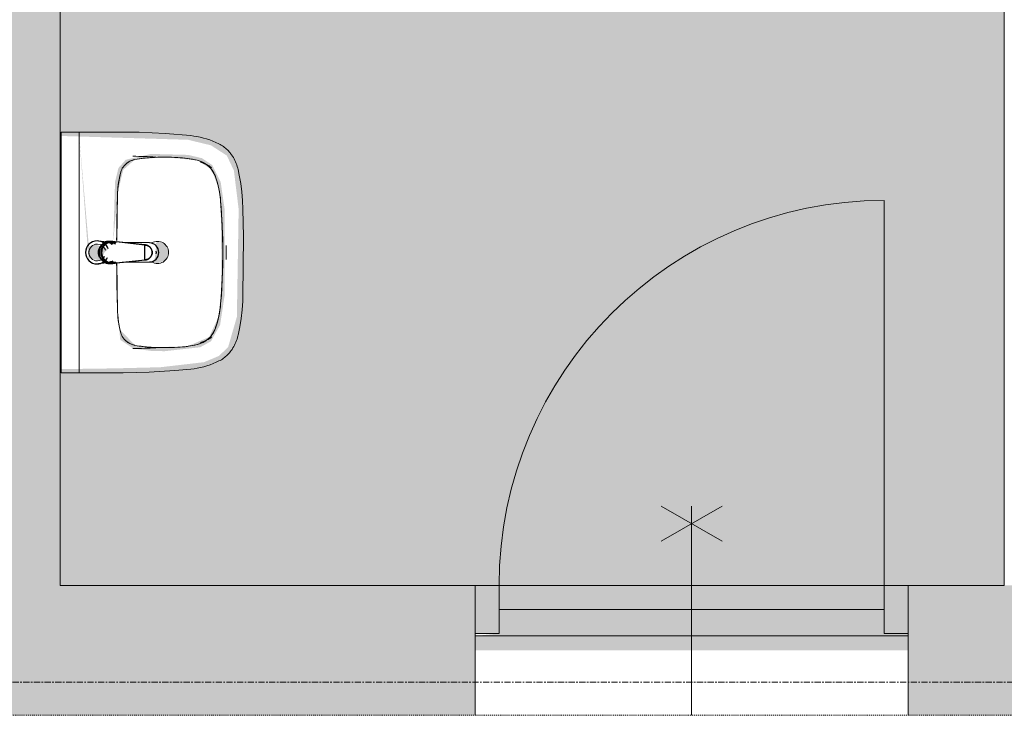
# Model space of a CAD drawing. Header units: millimetres. Extents: x 1989 to 88729, y 4659 to 113498.
# Tile 13 of 107: x 45208 to 47254, y 43991 to 45437. Entities that reach past the tile are written whole.
import ezdxf

# ---------------------------------------------------------------- set-up
doc = ezdxf.new("R2010")
doc.units = ezdxf.units.MM
doc.linetypes.add('ARC Dash', pattern=[4, 2, -2])
doc.linetypes.add('ARC Grid Line', pattern=[22.225, 12.7, -3.175, 3.175, -3.175])
for name, color, linetype, lineweight in [('A--A2__Ruwbouw', 8, 'Continuous', 9), ('A--AR9__AlgVoorz', 1, 'Continuous', 9), ('A--L$01A__Algemeen', 7, 'Continuous', 9), ('A--L$07A__Stramien', 1, 'Continuous', 13), ('A--L22__Binnenwanden', 2, 'Continuous', 9), ('A--L23__Vloeren', 3, 'Continuous', 9), ('A--L3__Afbouw', 2, 'Continuous', 9), ('A--L74__VasteSanitaireVoorz', 1, 'Continuous', 9), ('A--LD30__DetailPenMiddel', 3, 'Continuous', 9), ('A--LR9__AlgVoorz', 7, 'Continuous', 9)]:
    doc.layers.add(name, color=color, linetype=linetype, lineweight=lineweight)

# ---------------------------------------------------------------- blocks, each defined once
blk = doc.blocks.new('32_DO_WB_vo deur enkel2 - vo 2-2241169-DO-Begane grond - Nieuwe situatie Kitchen equipment')
at = {"layer": 'A--L3__Afbouw'}
h = blk.add_hatch(color=9, dxfattribs=at)
h.paths.add_polyline_path([(-330, 35), (-280, 35), (-280, 135), (-330, 135)])
h.paths.add_polyline_path([(570, 35), (570, 135), (520, 135), (520, 35)])
blk.add_hatch(color=9, dxfattribs=at).paths.add_polyline_path([(-280, 85), (520, 85), (520, 135), (-280, 135)])
at = {"layer": 'A--L$01A__Algemeen'}
for p, q in [((520, 135), (520, 935)), ((56.7, 300), (183.3, 226.9)), ((56.7, 226.9), (183.3, 300)), ((120, 300), (120, -135))]:
    blk.add_line(p, q, dxfattribs=at)
blk.add_arc((520, 135), 800, 90, 180, dxfattribs=at)
at = {"layer": 'A--L3__Afbouw'}
for p, q in [((-280, 135), (-330, 135)), ((-330, 135), (-330, 35)), ((520, 135), (-280, 135)), ((-280, 135), (-280, 85)), ((-280, 35), (-280, 135)), ((520, 85), (520, 135)), ((570, 135), (520, 135)), ((520, 135), (520, 35)), ((570, 35), (570, 135)), ((-280, 85), (520, 85)), ((-330, 35), (-280, 35)), ((520, 35), (570, 35))]:
    blk.add_line(p, q, dxfattribs=at)
blk = doc.blocks.new('74_PF_wastafel 50x38_sphinx300_un - 74_PF_wastafel 50x38_sphinx300_un-V12-DO-Begane grond - Nieuwe situatie Kitchen equipment')
at = {"layer": 'A--L74__VasteSanitaireVoorz'}
for p, q in [((242.8, 0), (247.2, 0)), ((247.2, 0), (250, 0)), ((-250, 0), (-250, -37.5)), ((-242, 0), (-250, 0)), ((-250, 0), (-247.2, 0)), ((-247.2, 0), (-242.8, 0)), ((242, 0), (-242, 0)), ((250, 0), (242, 0)), ((250, -37.5), (250, 0)), ((-250, -37.5), (-250, -129)), ((-250, -37.5), (-241, -37.5)), ((-250, -37.5), (-242, -37.5)), ((-242, -37.5), (242, -37.5)), ((242, -37.5), (250, -37.5)), ((250, -129), (250, -37.5)), ((-124.1, -117.2), (-20.7, -115.6)), ((24.8, -115.2), (124.1, -117.2))]:
    blk.add_line(p, q, dxfattribs=at)
at = {"layer": 'A--L74__VasteSanitaireVoorz', "lineweight": 25}
for p, q in [((-21, -99.7), (-23.8, -77.6)), ((23.8, -77.6), (21, -99.7)), ((-23, -98.5), (-23, -107.4)), ((-23, -98.5), (-21.6, -106)), ((-20, -98.6), (-23, -98.5)), ((-20.7, -113.1), (-21, -99.6)), ((-20.8, -101.2), (-20.6, -113)), ((23, -98.5), (20, -98.6)), ((20.6, -113.2), (20.8, -101.2)), ((21, -99.6), (20.7, -113.2)), ((23, -107.4), (23, -98.5)), ((-21.8, -114.8), (-15.5, -173.4)), ((15.5, -173.4), (21.8, -114.8)), ((-20.5, -126.4), (-19.8, -183.7)), ((19.7, -183.7), (20.4, -126.7)), ((-15.3, -173.4), (0, -173.4)), ((-15.2, -173.4), (15.2, -173.4)), ((0, -173.4), (15.3, -173.4))]:
    blk.add_line(p, q, dxfattribs=at)
at = {"layer": 'A--L74__VasteSanitaireVoorz', "flags": 128}
for points in [[(250, -37.5), (249.7, -37.5), (248.8, -37.5), (247.4, -37.5), (245.5, -37.5), (243.3, -37.5), (241, -37.5)], [(-167.2, -123.7), (-159.8, -121.9), (-152.4, -120.3), (-145, -119.1), (-137.5, -118.1), (-129.9, -117.5), (-124.1, -117.2)], [(124.1, -117.2), (131.7, -117.6), (139.2, -118.3), (146.7, -119.4), (154.2, -120.7), (161.6, -122.3), (167.2, -123.7)], [(-250, -129), (-248.9, -182.6), (-245.7, -236.1), (-242.7, -269.1)], [(-193, -153.2), (-192.7, -151.6), (-192.3, -150.1), (-191.8, -148.6), (-191.3, -147.1), (-190.7, -145.6), (-190.1, -144.1), (-189.4, -142.7), (-188.6, -141.3), (-187.8, -139.9), (-187, -138.6), (-186.1, -137.3), (-185.1, -136), (-184.1, -134.8), (-183, -133.6), (-181.9, -132.5), (-180.8, -131.4), (-179.6, -130.3), (-178.3, -129.3), (-177.1, -128.5)], [(177.1, -128.5), (178.4, -129.4), (179.6, -130.4), (180.8, -131.5), (182, -132.6), (183.1, -133.7), (184.2, -134.9), (185.2, -136.1), (186.1, -137.4), (187, -138.7), (187.9, -140), (188.7, -141.4), (189.4, -142.8), (190.1, -144.2), (190.8, -145.7), (191.3, -147.2), (191.9, -148.7), (192.3, -150.2), (192.7, -151.8), (193, -153.2)], [(242.7, -269.1), (247.2, -215.7), (249.6, -162.1), (250, -129)], [(-197.2, -187.1), (-196.5, -177.3), (-195.4, -167.6), (-193.9, -157.9), (-193, -153.2)], [(193, -153.2), (194.7, -162.8), (196, -172.5), (196.9, -182.3), (197.2, -187.1)], [(-197.2, -242.1), (-197.9, -221.1), (-197.7, -200.1), (-197.2, -187.1)], [(197.2, -187.1), (197.9, -208), (197.7, -229), (197.2, -242.1)], [(-191.5, -282.5), (-193.4, -273.3), (-195, -264.1), (-196.2, -254.8), (-197, -245.4), (-197.2, -242.1)], [(197.2, -242.1), (196.5, -251.4), (195.4, -260.7), (194, -270), (192.2, -279.2), (191.5, -282.5)], [(-242.7, -269.1), (-241.8, -276), (-240.7, -282.8), (-239.3, -289.5), (-237.6, -296.2), (-235.7, -302.8), (-233.4, -309.4), (-231, -315.8), (-228.3, -322.2), (-225.6, -327.8)], [(-157.2, -320.6), (-159.2, -319.8), (-161.1, -319), (-163.1, -318.1), (-164.9, -317.2), (-166.8, -316.1), (-168.6, -315), (-170.3, -313.9), (-172, -312.6), (-173.7, -311.3), (-175.3, -309.9), (-176.8, -308.5), (-178.3, -307), (-179.8, -305.4), (-181.1, -303.8), (-182.4, -302.1), (-183.6, -300.4), (-184.8, -298.6), (-185.9, -296.8), (-186.9, -295), (-187.8, -293.1), (-188.7, -291.1), (-189.5, -289.2), (-190.2, -287.2), (-190.8, -285.2), (-191.3, -283.1), (-191.5, -282.5)], [(191.5, -282.5), (191, -284.5), (190.4, -286.6), (189.7, -288.6), (188.9, -290.5), (188.1, -292.5), (187.2, -294.4), (186.2, -296.2), (185.1, -298.1), (184, -299.9), (182.8, -301.6), (181.5, -303.3), (180.2, -304.9), (178.8, -306.5), (177.3, -308), (175.8, -309.5), (174.2, -310.9), (172.6, -312.2), (170.9, -313.5), (169.1, -314.7), (167.3, -315.8), (165.5, -316.9), (163.6, -317.8), (161.7, -318.8), (159.8, -319.6), (157.8, -320.3), (157.2, -320.6)], [(225.6, -327.8), (228.5, -321.6), (231.2, -315.2), (233.7, -308.8), (235.8, -302.2), (237.8, -295.6), (239.4, -288.9), (240.8, -282.1), (241.9, -275.3), (242.7, -269.1)], [(-106.8, -331.3), (-115.2, -330.4), (-123.6, -329.1), (-131.9, -327.5), (-140.1, -325.6), (-148.3, -323.4), (-156.3, -320.8), (-157.2, -320.6)], [(157.2, -320.6), (149.1, -323.2), (141, -325.4), (132.8, -327.4), (124.5, -329), (116.1, -330.2), (107.7, -331.2), (106.8, -331.3)], [(-225.6, -327.8), (-224.3, -330.3), (-222.9, -332.7), (-221.5, -335), (-219.9, -337.3), (-218.3, -339.5), (-216.5, -341.6), (-214.7, -343.7), (-212.8, -345.7), (-210.8, -347.6), (-208.8, -349.5), (-206.8, -351.1)], [(106.8, -331.3), (57.9, -334.6), (8.9, -335.9), (-40, -335.3), (-89, -332.7), (-106.8, -331.3)], [(206.8, -351.1), (209, -349.3), (211, -347.5), (213, -345.5), (214.9, -343.5), (216.7, -341.5), (218.4, -339.3), (220, -337.1), (221.6, -334.8), (223.1, -332.5), (224.4, -330.1), (225.6, -327.8)], [(-206.8, -351.1), (-204.1, -353.1), (-201.4, -355.1), (-198.5, -356.9), (-195.6, -358.6), (-192.6, -360.2), (-189.6, -361.7), (-186.5, -363.1), (-183.3, -364.3), (-180.1, -365.4), (-176.9, -366.4), (-173.6, -367.3), (-172.1, -367.6)], [(-172.1, -367.6), (-154.6, -371.1), (-137, -373.8), (-119.3, -375.9), (-101.5, -377.2), (-90, -377.7)], [(90, -377.7), (107.8, -376.8), (125.6, -375.2), (143.2, -372.9), (160.8, -369.9), (172.1, -367.6)], [(172.1, -367.6), (175.4, -366.8), (178.6, -365.9), (181.9, -364.8), (185, -363.7), (188.2, -362.4), (191.2, -360.9), (194.2, -359.4), (197.2, -357.7), (200.1, -355.9), (202.9, -354), (205.6, -352), (206.8, -351.1)], [(-90, -377.7), (32.9, -378.8), (90, -377.7)]]:
    blk.add_lwpolyline(points, dxfattribs=at)
at = {"layer": 'A--L74__VasteSanitaireVoorz', "lineweight": 25, "flags": 128}
for points in [[(17.5, -112.5), (21.6, -106), (23, -98.5)], [(-21.7, -114.9), (-18.5, -144.2), (-15.2, -173.4)], [(-19.6, -103.8), (-19.3, -104.6), (-19, -105.3), (-18.6, -106.1)], [(15.2, -173.4), (18.5, -144.2), (21.7, -114.9)], [(17.7, -107.9), (18.1, -107.2), (18.5, -106.4), (18.8, -105.7), (19.1, -104.9), (19.4, -104.1), (19.6, -103.8)], [(-15.5, -173.4), (-15.5, -174.1), (-15.5, -174.7), (-15.4, -175.3), (-15.3, -175.9), (-15.2, -176.5), (-15.1, -177.1), (-14.9, -177.7), (-14.8, -178.3), (-14.5, -178.9), (-14.3, -179.5), (-14.1, -180.1), (-13.8, -180.6), (-13.5, -181.2), (-13.2, -181.7), (-12.8, -182.2), (-12.5, -182.7), (-12.1, -183.2), (-11.7, -183.7), (-11.3, -184.1), (-10.8, -184.6), (-10.4, -185), (-9.9, -185.4), (-9.4, -185.8), (-8.9, -186.2), (-8.4, -186.5), (-7.9, -186.8), (-7.3, -187.1), (-6.8, -187.4), (-6.2, -187.7), (-5.6, -187.9), (-5, -188.1), (-4.5, -188.3), (-3.9, -188.5), (-3.3, -188.6), (-2.6, -188.8), (-2, -188.8), (-1.4, -188.9), (-0.8, -189), (-0.2, -189), (0.5, -189), (1.1, -188.9), (1.7, -188.9), (2.3, -188.8), (2.9, -188.7), (3.5, -188.6), (4.1, -188.4), (4.7, -188.2), (5.3, -188), (5.9, -187.8), (6.5, -187.6), (7, -187.3), (7.6, -187), (8.1, -186.7), (8.6, -186.4), (9.1, -186), (9.6, -185.6), (10.1, -185.2), (10.6, -184.8), (11, -184.4), (11.5, -183.9), (11.9, -183.5), (12.3, -183), (12.6, -182.5), (13, -182), (13.3, -181.4), (13.6, -180.9), (13.9, -180.4), (14.2, -179.8), (14.4, -179.2), (14.6, -178.6), (14.8, -178.1), (15, -177.5), (15.2, -176.9), (15.3, -176.2), (15.4, -175.6), (15.5, -175), (15.5, -174.4), (15.5, -173.8), (15.5, -173.4)]]:
    blk.add_lwpolyline(points, dxfattribs=at)
at = {"layer": 'A--L74__VasteSanitaireVoorz', "lineweight": 25}
for start, end in [(0, 180), (180, 243.6372), (288, 0)]:
    blk.add_arc((0, -74.6), 24, start, end, dxfattribs=at)
at = {"layer": 'A--L74__VasteSanitaireVoorz'}
for centre, radius, start, end in [((0, -75), 17.5, 0, 180), ((0, -75), 17.5, 75, 105), ((0, -75), 17.5, 180, 240), ((0, -75), 17.5, 285, 0), ((0, -75), 17.5, 285, 300), ((-117.5, -306.2), 189.1, 92.0128, 105.2254), ((0, -3649.7), 3534.7, 90.3412, 92.0128), ((0, -3649.7), 3534.7, 87.9872, 89.598), ((117.5, -306.2), 189.1, 74.7746, 87.9872), ((-154, -160.8), 39.8, 125.6177, 169.0021), ((-159, -153.8), 31.2, 105.2254, 125.6177), ((159, -153.8), 31.2, 54.3823, 74.7746), ((154, -160.8), 39.8, 10.9979, 54.3823), ((1090.6, -129), 1290.6, 180.891, 183), ((47.1, -199.9), 244.6, 169.0021, 176.9979), ((-47.1, -199.9), 244.6, 3.0021, 10.9979), ((-1090.6, -129), 1290.6, 357, 359.109), ((327.2, -214.6), 525.1, 176.9979, 183.0021), ((0, -200), 23, 150, 180), ((0, -200), 23, 180, 0), ((0, -200), 23, 360, 30), ((-327.2, -214.6), 525.1, 356.9979, 3.0021), ((36.8, -229.8), 234.3, 183.0021, 192.9979), ((-36.8, -229.8), 234.3, 347.0021, 356.9979), ((-140, -270.6), 52.8, 192.9979, 251.0021), ((140, -270.6), 52.8, 288.9979, 347.0021), ((-71, -251.1), 122.6, 198.2459, 206.4169), ((-163.9, -297.2), 18.9, 206.4169, 231.4261), ((163.9, -297.2), 18.9, 308.5739, 333.5831), ((71, -251.1), 122.6, 333.5831, 341.7541), ((-88.4, -120.6), 211.5, 251.0021, 264.9979), ((88.4, -120.6), 211.5, 275.0021, 288.9979), ((0, 889), 1224.9, 264.9979, 275.0021), ((0, 2695.4), 3038.4, 269.7219, 270.2781)]:
    blk.add_arc(centre, radius, start, end, dxfattribs=at)
at = {"layer": 'A--L74__VasteSanitaireVoorz', "lineweight": 25}
for centre, major_axis, ratio, start_param, end_param in [((0, -97.9), (20.5, 0), 0.967332, 1.570796, 3.665191), ((0, -97.9), (20.5, 0), 0.967332, 5.759587, 7.853982), ((0, -99.6), (20.1, 0), 0.870402, 1.570796, 3.08442), ((0, -98.5), (20, 0), 0.97026, 3.144451, 3.592433), ((0, -99.6), (20.1, 0), 0.870402, 0.057173, 1.570796), ((0, -98.5), (20, 0), 0.97026, 5.832345, 6.280327), ((0, -183.7), (19.7, 0), 0.967332, 3.141593, 6.283185), ((0, -186.6), (11.5, 0), 0.973197, 4.45059, 4.974188)]:
    blk.add_ellipse(centre, major_axis=major_axis, ratio=ratio, start_param=start_param, end_param=end_param, dxfattribs=at)
for points, knots in [([(23, -98.5), (23, -95.5), (21.9, -91.3), (18.8, -86.9), (16.7, -84.7), (14.8, -83.2), (12.8, -81.9), (10, -80.4), (5.9, -79.1), (1.9, -78.5), (-1.5, -78.6), (-4.5, -78.9), (-7.9, -79.7), (-11.6, -81.1), (-14.8, -83.2), (-17.7, -85.6), (-20, -88.5), (-21.7, -91.7), (-22.7, -95), (-23, -97.3), (-23, -98.5)], [-1, -1, -1, -1, -0.861111, -0.791667, -0.756944, -0.722222, -0.6875, -0.652778, -0.583333, -0.513889, -0.479167, -0.444444, -0.388889, -0.333333, -0.277778, -0.222222, -0.166667, -0.111111, -0.055556, 0, 0, 0, 0]), ([(-21.2, -97.3), (-21.1, -94.2), (-20.1, -90), (-17.2, -85.6), (-15.2, -83.5), (-13.5, -82), (-11.6, -80.7), (-9, -79.3), (-5.4, -78), (-1.7, -77.4), (1.4, -77.5), (4.1, -77.7), (7.2, -78.5), (10.5, -80), (13.5, -81.9), (16.1, -84.3), (18.3, -87.2), (19.9, -90.4), (20.9, -93.7), (21.1, -96), (21.2, -97.3)], [-1, -1, -1, -1, -0.861111, -0.791667, -0.756944, -0.722222, -0.6875, -0.652778, -0.583333, -0.513889, -0.479167, -0.444444, -0.388889, -0.333333, -0.277778, -0.222222, -0.166667, -0.111111, -0.055556, 0, 0, 0, 0]), ([(-23, -107.4), (-23, -104), (-21.9, -99.2), (-18.8, -94), (-16.6, -91.6), (-14.8, -89.9), (-12.8, -88.3), (-9.9, -86.7), (-5.9, -85.2), (-1.9, -84.5), (1.5, -84.6), (4.5, -84.9), (7.9, -85.8), (11.5, -87.5), (14.8, -89.8), (17.7, -92.6), (20, -95.9), (21.7, -99.6), (22.7, -103.3), (23, -106), (23, -107.4)], [-1, -1, -1, -1, -0.861111, -0.791667, -0.756944, -0.722222, -0.6875, -0.652778, -0.583333, -0.513889, -0.479167, -0.444444, -0.388889, -0.333333, -0.277778, -0.222222, -0.166667, -0.111111, -0.055556, 0, 0, 0, 0]), ([(-18.6, -103.3), (-18.7, -103.1), (-19.1, -102.7), (-19.5, -102.1), (-19.8, -101.5), (-20.1, -101), (-20.4, -100.5), (-20.6, -100), (-20.8, -99.6), (-20.9, -99.5)], [0.7142857, 0.7142857, 0.7142857, 0.7142857, 0.75, 0.7857143, 0.8214286, 0.8571429, 0.8928571, 0.9285714, 1, 1, 1, 1]), ([(20.8, -99.5), (20.8, -99.7), (20.6, -100), (20.4, -100.5), (20.1, -101), (19.8, -101.5), (19.5, -102.1), (19.1, -102.7), (18.8, -103.1), (18.5, -103.5), (18.1, -104), (17.4, -104.7), (16.7, -105.3), (16.3, -105.7)], [0, 0, 0, 0, 0.0714286, 0.1071429, 0.1428571, 0.1785714, 0.2142857, 0.25, 0.2678571, 0.2857143, 0.3214286, 0.3571429, 0.4285714, 0.4285714, 0.4285714, 0.4285714]), ([(15.3, -173.4), (15.3, -175.8), (14.6, -179), (12.6, -182.5), (11.1, -184.1), (9.9, -185.3), (8.5, -186.3), (6.7, -187.5), (4, -188.5), (0.7, -189), (-2.5, -188.8), (-5.3, -188), (-7.7, -186.9), (-9.9, -185.3), (-11.8, -183.4), (-13.4, -181.2), (-14.5, -178.7), (-15.1, -176.2), (-15.3, -174.4), (-15.3, -173.4)], [-1, -1, -1, -1, -0.861111, -0.791667, -0.756944, -0.722222, -0.6875, -0.652778, -0.583333, -0.513889, -0.444444, -0.388889, -0.333333, -0.277778, -0.222222, -0.166667, -0.111111, -0.055556, 0, 0, 0, 0])]:
    blk.add_open_spline(points, degree=3, knots=knots, dxfattribs=at)
for points in [[(-20.8, -101.2), (-20.9, -100.5), (-21.1, -99.2), (-21.2, -97.9), (-21.2, -97.3)], [(-20.9, -99.5), (-21, -99.3), (-21, -99.4), (-20.9, -100.4), (-20.8, -101.2)], [(21.2, -97.3), (21.2, -97.9), (21.1, -99.2), (20.9, -100.5), (20.8, -101.2)], [(20.8, -101.2), (20.9, -100.5), (21, -99.5), (21, -99.3), (20.8, -99.5)], [(-21.7, -114.9), (-22.2, -113.7), (-22.8, -111.2), (-23, -108.7), (-23, -107.4)], [(23, -107.4), (23, -108.7), (22.8, -111.2), (22.2, -113.7), (21.7, -114.9)]]:
    blk.add_open_spline(points, degree=3, dxfattribs=at)
at = {"layer": 'A--L74__VasteSanitaireVoorz'}
for points in [[(76, -115.8), (76, -115.8), (75.5, -115.8), (73.6, -115.8), (70.6, -115.7), (66.9, -115.6), (63.1, -115.6), (59.4, -115.5), (56.4, -115.5), (54.5, -115.4), (54, -115.4), (54, -115.4)], [(54, -115.4), (54, -115.4), (54.5, -115.4), (56.4, -115.5), (59.4, -115.5), (63.1, -115.6), (66.9, -115.6), (70.6, -115.7), (73.6, -115.8), (75.5, -115.8), (76, -115.8), (76, -115.8)]]:
    blk.add_open_spline(points, degree=3, dxfattribs=at)

msp = doc.modelspace()

# ---------------------------------------------------------------- hatches: boundary and pattern name
at = {"layer": 'A--A2__Ruwbouw'}
msp.add_hatch(color=9, dxfattribs=at).paths.add_polyline_path([(45082.1, 44261.4), (45292.1, 44261.4), (45292.1, 50833.4), (45082.1, 50833.4), (45082.1, 44501.3)])
h = msp.add_hatch(color=9, dxfattribs=at)
h.paths.add_polyline_path([(32693.1, 43991.4), (46154.1, 43991.4), (46154.1, 44261.4), (32693.1, 44261.4), (32693.1, 44156.4)])
h.paths.add_polyline_path([(47454.1, 43991.4), (47454.1, 44261.4), (47054.1, 44261.4), (47054.1, 43991.4)])
h.paths.add_polyline_path([(49392.1, 43991.4), (49602.1, 43991.4), (49602.1, 44261.4), (48354.1, 44261.4), (48354.1, 43991.4), (48676.3, 43991.4)])
at = {"layer": 'A--AR9__AlgVoorz'}
h = msp.add_hatch(color=7, dxfattribs=at)
h.paths.add_polyline_path([(47054.1, 44126.4), (47054.1, 44161.4), (47004.1, 44161.4), (47004.1, 44211.4), (46204.1, 44211.4), (46204.1, 44161.4), (46154.1, 44156.4), (46154.1, 44126.4), (46808.4, 44126.4)])
h.paths.add_polyline_path([(45874.4, 44261.4), (47254.1, 44261.4), (47254.1, 47933.4), (48010.1, 47933.4), (48010.1, 50833.4), (45292.1, 50833.4), (45292.1, 44261.4), (45301.1, 44261.4)])
h.paths.add_polyline_path([(45515.8, 44710.2), (45536.6, 44716.6), (45516.1, 44710.2)])
h.paths.add_polyline_path([(45331.6, 45194.4), (45350.6, 44941.1), (45356.8, 44941.1), (45373.7, 44936.5), (45381.5, 44948), (45383.7, 44953.4), (45391.2, 44959.9), (45364.6, 44970.3), (45351.5, 44965.8), (45336.8, 45134.9)])
h.paths.add_polyline_path([(45294.1, 44711.4), (45294.1, 45195.4), (45557.6, 45187.5), (45605.1, 45176), (45638.2, 45154.7), (45652.9, 45123.6), (45662.8, 45043.2), (45659.1, 44819.6), (45640.9, 44756.6), (45621.6, 44738.2), (45590.9, 44725.3), (45500.1, 44714.8), (45403.8, 44712.4), (45331.6, 44711.4)])
h.paths.add_polyline_path([(45508.7, 44748.1), (45582.7, 44756.3), (45605.1, 44768.6), (45624.2, 44802.4), (45633.6, 44863.7), (45633.6, 45043.2), (45625.4, 45100), (45607.9, 45135), (45586.3, 45149.3), (45557.6, 45156.1), (45480.8, 45158.1), (45428.2, 45146), (45413, 45129), (45405.9, 45100.4), (45402, 44973.1), (45411.3, 45077.6), (45423.1, 45125.2), (45447.3, 45146.5), (45508.7, 45151.3), (45576.6, 45144.9), (45606.2, 45126.2), (45621.6, 45085.8), (45625.4, 45060.2), (45627.2, 44888.6), (45621.6, 44821.1), (45601.5, 44777.7), (45556.5, 44758.2), (45481.2, 44756.3), (45447.3, 44760.4), (45416.5, 44792.7), (45411.3, 44829.3), (45416.7, 44771.7), (45443.5, 44753.8), (45480.8, 44748.8), (45500.1, 44748.3)])
h.paths.add_polyline_path([(45494.1, 44930.4), (45510.4, 44937.2), (45517.1, 44953.4), (45510.4, 44969.7), (45494.1, 44976.4), (45488.2, 44968.7), (45491.3, 44967.4), (45488.2, 44938.1), (45488.2, 44931.2)])
h.paths.add_polyline_path([(45515.8, 45490.2), (45536.6, 45496.6), (45536.2, 45492.4)])
h.paths.add_polyline_path([(45331.6, 45974.4), (45350.6, 45721.1), (45356.8, 45721.1), (45373.7, 45716.5), (45381.5, 45728), (45383.7, 45733.4), (45391.2, 45739.9), (45364.6, 45750.3), (45351.5, 45745.8), (45336.8, 45914.9)])
h.paths.add_polyline_path([(45294.1, 45491.4), (45294.1, 45975.4), (45557.6, 45967.5), (45605.1, 45956), (45638.2, 45934.7), (45652.9, 45903.6), (45662.8, 45823.2), (45659.1, 45599.6), (45640.7, 45536.3), (45621.6, 45518.2), (45590.9, 45505.3), (45500.1, 45494.8), (45403.8, 45492.4), (45331.6, 45491.4)])
h.paths.add_polyline_path([(45508.7, 45528.1), (45586.3, 45537.6), (45605.1, 45548.6), (45624.2, 45582.4), (45633.6, 45643.7), (45636.6, 45755.7), (45625.4, 45880), (45607.9, 45915), (45586.3, 45929.3), (45557.6, 45936.1), (45480.8, 45938.1), (45428.2, 45926), (45413, 45909), (45405.9, 45880.4), (45402, 45753.1), (45411.3, 45857.6), (45423.1, 45905.2), (45447.3, 45926.5), (45508.7, 45931.3), (45576.6, 45924.9), (45606.2, 45906.2), (45621.6, 45865.8), (45625.8, 45831.2), (45629.1, 45711.2), (45621.6, 45601.1), (45601.5, 45557.7), (45556.5, 45538.2), (45481.2, 45536.3), (45440, 45546.9), (45416.5, 45572.7), (45411.3, 45609.3), (45416.7, 45551.7), (45443.5, 45533.8), (45480.8, 45528.8), (45500.1, 45528.3)])
h.paths.add_polyline_path([(45494.1, 45710.4), (45510.4, 45717.2), (45517.1, 45733.4), (45510.4, 45749.7), (45494.1, 45756.4), (45488.2, 45748.7), (45491.3, 45747.4), (45488.2, 45718.1), (45488.2, 45711.2)])
h.paths.add_polyline_path([(45515.8, 46290.2), (45536.6, 46296.6), (45536.2, 46292.4)])
h.paths.add_polyline_path([(45331.6, 46774.4), (45350.6, 46521.1), (45356.8, 46521.1), (45373.7, 46516.5), (45381.5, 46528), (45383.7, 46533.4), (45391.2, 46539.9), (45364.6, 46550.3), (45351.5, 46545.8), (45336.8, 46714.9)])
h.paths.add_polyline_path([(45294.1, 46291.4), (45294.1, 46775.4), (45557.6, 46767.5), (45605.1, 46756), (45638.2, 46734.7), (45652.9, 46703.6), (45662.8, 46623.2), (45659.1, 46399.6), (45640.7, 46336.3), (45621.6, 46318.2), (45590.9, 46305.3), (45500.1, 46294.8), (45403.8, 46292.4), (45331.6, 46291.4)])
h.paths.add_polyline_path([(45508.7, 46328.1), (45586.3, 46337.6), (45605.1, 46348.6), (45624.2, 46382.4), (45633.6, 46443.7), (45633.6, 46623.2), (45624.3, 46684.1), (45607.9, 46715), (45586.3, 46729.3), (45557.6, 46736.1), (45480.8, 46738.1), (45428.2, 46726), (45413, 46709), (45405.9, 46680.4), (45402, 46553.1), (45411.3, 46657.6), (45423.1, 46705.2), (45447.3, 46726.5), (45508.7, 46731.3), (45576.6, 46724.9), (45606.2, 46706.2), (45621.6, 46665.8), (45625.4, 46640.2), (45629.1, 46511.2), (45621.2, 46399.8), (45601.5, 46357.7), (45556.5, 46338.2), (45481.2, 46336.3), (45447.3, 46340.4), (45416.5, 46372.7), (45411.3, 46409.3), (45416.7, 46351.7), (45443.5, 46333.8), (45480.8, 46328.8), (45500.1, 46328.3)])
h.paths.add_polyline_path([(45494.1, 46510.4), (45510.4, 46517.2), (45517.1, 46533.4), (45510.4, 46549.7), (45494.1, 46556.4), (45488.2, 46548.7), (45491.3, 46547.4), (45488.2, 46518.1), (45488.2, 46511.2)])
h.paths.add_polyline_path([(45372.5, 48203.6), (45294.1, 48208.8), (45294.1, 48219), (45423.2, 48219), (45423.2, 48203.6), (45378.2, 48203.6)])
h.paths.add_polyline_path([(45423.2, 48531.8), (45428.7, 48521.7), (45439.3, 48522.7), (45424.1, 48531.3)])
h.paths.add_polyline_path([(45634.3, 48469.6), (45609.4, 48452), (45583.4, 48470), (45568.3, 48470), (45423.2, 48464.3), (45504.3, 48448.1), (45423.2, 48448.1), (45423.2, 48437.8), (45612.4, 48432.5), (45620.3, 48434.4), (45624.7, 48443.7), (45624.7, 48455.3), (45628.3, 48460.6)])
h.paths.add_polyline_path([(45294.1, 48219), (45294.1, 48547.9), (45423.2, 48544.3), (45425.6, 48532.2), (45449.8, 48530.3), (45471.5, 48530.6), (45530.5, 48518.9), (45595.3, 48499.7), (45622.6, 48482.2), (45645, 48450.4), (45656.4, 48390), (45653.1, 48346.5), (45640.3, 48306.3), (45620.3, 48332.5), (45613.2, 48335.2), (45604.1, 48329.1), (45423.2, 48329.1), (45423.2, 48318.7), (45555.7, 48311.9), (45549.3, 48309.8), (45468.6, 48307.3), (45433.5, 48296.9), (45546.8, 48289.4), (45506.5, 48282.5), (45557.2, 48287.7), (45604.1, 48309.5), (45616.6, 48315.3), (45634, 48296.9), (45604.1, 48271.9), (45557.2, 48254.1), (45457.9, 48232.8), (45456.8, 48239.2), (45439.7, 48232.8), (45423.2, 48228.1), (45417.6, 48219.2), (45309.1, 48219)])
h.paths.add_polyline_path([(45634.3, 48297.3), (45634.3, 48310.6), (45640.3, 48306.3)])
h.paths.add_polyline_path([(45624.7, 48346.5), (45619.2, 48359.1), (45619.2, 48350.1), (45620.7, 48349.1)])
h.paths.add_polyline_path([(45628, 48402.2), (45619.2, 48416.8), (45614.7, 48410.8), (45624.7, 48404.3)])
h.paths.add_polyline_path([(45628, 48364.7), (45624.7, 48396.1), (45619.2, 48380.8), (45627.2, 48366.2)])
h.paths.add_polyline_path([(45378.2, 48547.9), (45294.1, 48547.9), (45294.1, 48563.3), (45423.2, 48558.1), (45418.1, 48547.9), (45383, 48547.9)])
h.paths.add_polyline_path([(45339.2, 48963.6), (45294.1, 48968.8), (45294.1, 48979), (45423.2, 48979), (45423.2, 48963.6), (45341.8, 48963.6)])
h.paths.add_polyline_path([(45423.2, 49291.8), (45428.7, 49281.7), (45439.3, 49282.7), (45424.1, 49291.3)])
h.paths.add_polyline_path([(45634.3, 49229.6), (45609.4, 49212), (45583.4, 49230), (45568.3, 49230), (45423.2, 49224.3), (45504.3, 49208.1), (45423.2, 49208.1), (45423.2, 49197.8), (45612.4, 49192.5), (45620.3, 49194.4), (45624.7, 49203.7), (45624.7, 49215.3), (45628.3, 49220.6)])
h.paths.add_polyline_path([(45294.1, 48979), (45294.1, 49307.9), (45423.2, 49304.3), (45423.2, 49291.8), (45449.8, 49290.3), (45471.5, 49290.6), (45530.5, 49278.9), (45595.3, 49259.7), (45622.6, 49242.2), (45645, 49210.4), (45655.9, 49160.7), (45653.1, 49106.5), (45640.3, 49066.3), (45619.2, 49089.1), (45613.2, 49095.2), (45604.1, 49089.1), (45423.2, 49089.1), (45423.2, 49078.7), (45552.8, 49075.4), (45549.3, 49069.8), (45468.6, 49067.3), (45433.5, 49056.9), (45545.9, 49049.1), (45506.5, 49042.5), (45561, 49049.1), (45604.1, 49069.5), (45616.6, 49075.3), (45631, 49053.6), (45607.8, 49033.8), (45557.2, 49014.1), (45457.9, 48992.8), (45456.8, 48999.2), (45439.7, 48992.8), (45423.2, 48988.1), (45417.6, 48979.2), (45309.1, 48979)])
h.paths.add_polyline_path([(45634.3, 49057.3), (45634.3, 49070.6), (45640.3, 49066.3)])
h.paths.add_polyline_path([(45624.7, 49106.5), (45619.2, 49119.1), (45619.2, 49110.1), (45620.7, 49109.1)])
h.paths.add_polyline_path([(45628, 49162.2), (45619.2, 49176.8), (45619.2, 49167.8), (45624.7, 49164.3)])
h.paths.add_polyline_path([(45628, 49124.7), (45624.7, 49156.1), (45619.2, 49140.8), (45627.2, 49126.2)])
h.paths.add_polyline_path([(45341.8, 49307.9), (45294.1, 49307.9), (45294.1, 49323.3), (45423.2, 49318.1), (45418.1, 49307.9), (45343.2, 49307.9)])
h.paths.add_polyline_path([(45343.8, 49603.6), (45294.1, 49608.8), (45294.1, 49619), (45423.2, 49619), (45423.2, 49603.6), (45362.2, 49603.6)])
h.paths.add_polyline_path([(45423.2, 49931.8), (45428.7, 49921.7), (45439.3, 49922.7), (45424.1, 49931.3)])
h.paths.add_polyline_path([(45634.3, 49869.6), (45609.4, 49852), (45583.4, 49870), (45568.3, 49870), (45423.2, 49864.3), (45512.1, 49848.1), (45423.2, 49848.1), (45423.2, 49837.8), (45612.4, 49832.5), (45620.3, 49834.4), (45624.7, 49843.7), (45624.7, 49855.3), (45628.3, 49860.6)])
h.paths.add_polyline_path([(45294.1, 49619), (45294.1, 49947.9), (45423.2, 49944.3), (45423.2, 49931.8), (45449.8, 49930.3), (45471.5, 49930.6), (45530.5, 49918.9), (45595.3, 49899.7), (45631, 49873.2), (45645, 49850.4), (45655.9, 49800.7), (45653.1, 49746.5), (45640.3, 49706.3), (45620.3, 49732.5), (45613.2, 49735.2), (45604.1, 49729.1), (45423.2, 49729.1), (45423.2, 49718.7), (45555.7, 49711.9), (45549.3, 49709.8), (45468.6, 49707.3), (45433.5, 49696.9), (45546.8, 49689.4), (45506.5, 49682.5), (45557.2, 49687.7), (45604.1, 49709.5), (45616.6, 49715.3), (45634, 49696.9), (45599.4, 49669.4), (45557.2, 49654.1), (45457.9, 49632.8), (45456.8, 49639.2), (45439.7, 49632.8), (45423.2, 49628.1), (45417.6, 49619.2), (45309.1, 49619)])
h.paths.add_polyline_path([(45634.3, 49697.3), (45634.3, 49710.6), (45640.3, 49706.3)])
h.paths.add_polyline_path([(45624.7, 49746.5), (45619.2, 49759.1), (45619.2, 49750.1), (45620.7, 49749.1)])
h.paths.add_polyline_path([(45628, 49802.2), (45619.2, 49816.8), (45619.2, 49807.8), (45624.7, 49804.3)])
h.paths.add_polyline_path([(45628, 49764.7), (45624.7, 49796.1), (45619.2, 49780.8), (45627.2, 49766.2)])
h.paths.add_polyline_path([(45362.2, 49947.9), (45294.1, 49947.9), (45294.1, 49963.3), (45423.2, 49958.1), (45418.1, 49947.9), (45367.7, 49947.9)])
h.paths.add_polyline_path([(45423.7, 50541.4), (45430, 50531.1), (45431.7, 50536.8), (45423.7, 50541.3)])
h.paths.add_polyline_path([(45634.6, 50478.4), (45609.8, 50460.8), (45583.7, 50479), (45560, 50479.1), (45423.6, 50473.9), (45504.3, 50457.4), (45423.4, 50457.5), (45423.6, 50447.3), (45612.5, 50441.4), (45620.5, 50443.2), (45624.8, 50452.4), (45624.8, 50464), (45628.5, 50469.4)])
h.paths.add_polyline_path([(45422.6, 50213.1), (45293.5, 50218.8), (45294.7, 50573.3), (45423.8, 50567.7), (45417.1, 50557.5), (45423.7, 50553.9), (45428.1, 50542), (45450.1, 50539.9), (45472, 50540), (45530.9, 50528.1), (45595.7, 50508.6), (45622.9, 50491.1), (45645.2, 50459.2), (45656, 50409.5), (45653, 50355.3), (45640.1, 50315.1), (45621.7, 50346.3), (45613, 50344.1), (45603.9, 50338), (45423, 50338.5), (45423.5, 50328.3), (45555.6, 50320.8), (45549, 50318.9), (45468.4, 50316.7), (45423.5, 50306.4), (45546.3, 50298.5), (45506.1, 50291.8), (45556.8, 50296.8), (45603.9, 50318.4), (45616.4, 50324.2), (45633.8, 50305.9), (45603.9, 50280.9), (45556.8, 50263.2), (45457.5, 50242.3), (45456.2, 50248.7), (45422.8, 50244.6), (45422.6, 50238), (45422.6, 50228.8), (45422.6, 50228.5), (45422.6, 50218.3)])
h.paths.add_polyline_path([(45422.6, 50228.5), (45422.7, 50228.5), (45640.9, 50228.5)])
h.paths.add_polyline_path([(45634, 50306.1), (45634, 50319.5), (45640.1, 50315.1)])
h.paths.add_polyline_path([(45624.5, 50355.3), (45619, 50367.9), (45619, 50359), (45620.7, 50357.9)])
h.paths.add_polyline_path([(45628.1, 50411), (45619.4, 50425.7), (45614.6, 50419.8), (45624.8, 50413.1)])
h.paths.add_polyline_path([(45627.9, 50373.6), (45624.8, 50405.1), (45618.9, 50390.1), (45627.2, 50374.9)])

# ---------------------------------------------------------------- linework, layer by layer
at = {"layer": 'A--L$07A__Stramien', "linetype": 'ARC Grid Line'}
msp.add_line((59451.8, 44060.4), (14295.8, 44060.4), dxfattribs=at)
at = {"layer": 'A--L22__Binnenwanden', "lineweight": 15}
for p, q in [((45292.1, 44261.4), (45292.1, 50833.4)), ((47254.1, 47933.4), (47254.1, 44261.4)), ((46154.1, 44261.4), (45292.1, 44261.4)), ((46154.1, 43991.4), (46154.1, 44261.4)), ((47254.1, 44261.4), (47054.1, 44261.4)), ((47054.1, 44261.4), (47054.1, 43991.4))]:
    msp.add_line(p, q, dxfattribs=at)
at = {"layer": 'A--L23__Vloeren'}
msp.add_line((46154.1, 44156.4), (47054.1, 44156.4), dxfattribs=at)
at = {"layer": 'A--LD30__DetailPenMiddel', "linetype": 'ARC Dash'}
msp.add_line((55251.4, 43991.4), (31446.1, 43991.4), dxfattribs=at)
at = {"layer": 'A--LR9__AlgVoorz', "flags": 128}
msp.add_lwpolyline([(46032.1, 50833.4), (45292.1, 50833.4), (45292.1, 44261.4), (47254.1, 44261.4), (47254.1, 46633.4), (47254.1, 47933.4), (48010.1, 47933.4), (48010.1, 48883.4), (48010.1, 49883.4), (48010.1, 50833.4)], close=True, dxfattribs=at)

# ---------------------------------------------------------------- block references
at = {"layer": 'A--L3__Afbouw'}
msp.add_blockref('32_DO_WB_vo deur enkel2 - vo 2-2241169-DO-Begane grond - Nieuwe situatie Kitchen equipment', (46484.1, 44126.4), dxfattribs=at)
at = {"layer": 'A--L74__VasteSanitaireVoorz', "rotation": 89.99999999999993}
msp.add_blockref('74_PF_wastafel 50x38_sphinx300_un - 74_PF_wastafel 50x38_sphinx300_un-V12-DO-Begane grond - Nieuwe situatie Kitchen equipment', (45294.1, 44953.4), dxfattribs=at)

doc.saveas('drawing.dxf')
